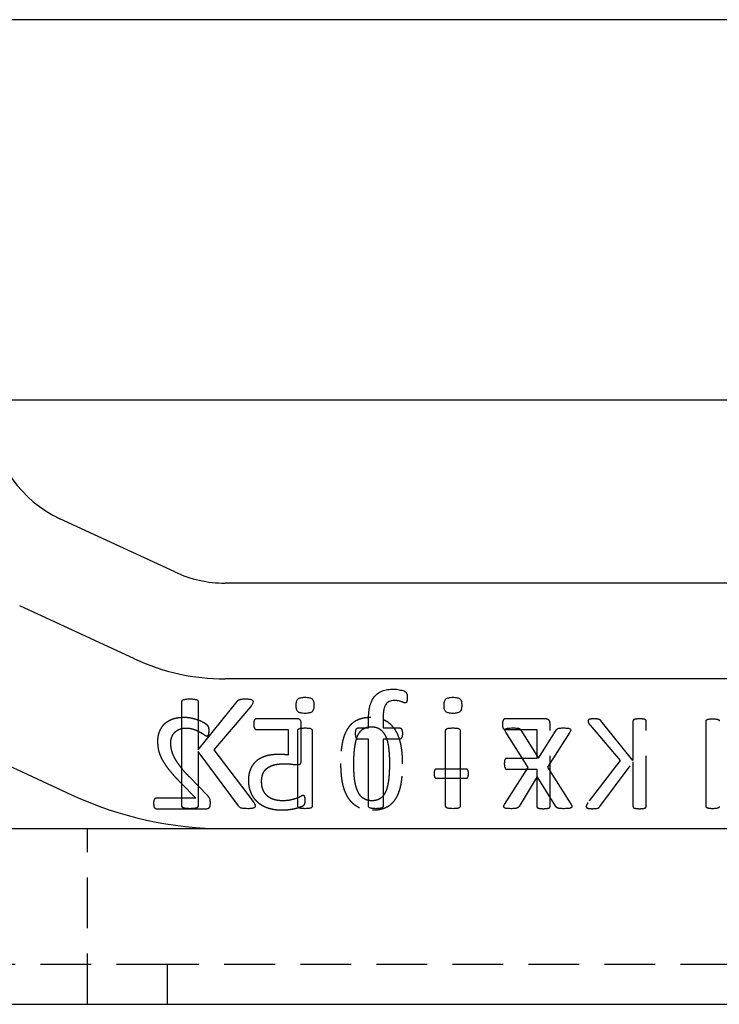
# Model space of a CAD drawing. Extents: x 50 to 602, y 2 to 426.
# Tile 2 of 22: x 123 to 150, y 74 to 111. Entities that reach past the tile are written whole.
import ezdxf

# ---------------------------------------------------------------- set-up
doc = ezdxf.new("R2010")
doc.units = 0
doc.header["$LTSCALE"] = 1.5
doc.linetypes.add('HIDDEN', pattern=[1.905, 1.27, -0.635])
doc.layers.get('0').update_dxf_attribs({"linetype": 'CONTINUOUS'})

msp = doc.modelspace()

# ---------------------------------------------------------------- linework, layer by layer
at = {"color": 7, "linetype": 'CONTINUOUS'}
for p, q in [((172.5117, 111.3939), (122.3556, 111.3939)), ((122.3556, 97.1064), (166.941, 97.1064)), ((129.275, 90.6428), (124.9623, 92.6429)), ((164.3229, 90.2252), (131.1683, 90.2252)), ((127.7604, 87.377), (123.4477, 89.3771)), ((164.3229, 86.6252), (131.1683, 86.6252)), ((129.5443, 81.8516), (129.5443, 85.7738)), ((130.1509, 85.7738), (130.1509, 83.9577)), ((130.1509, 83.9577), (131.6163, 85.7738)), ((132.1187, 85.5785), (130.7462, 83.9577)), ((137.1028, 85.1074), (137.1028, 84.7833)), ((136.1692, 84.7833), (136.5568, 84.7833)), ((136.5568, 84.7833), (136.5568, 85.0847)), ((137.1028, 84.7833), (137.7283, 84.7833)), ((149.2451, 81.8332), (149.2451, 85.0422)), ((133.8998, 81.8478), (133.8998, 84.6856)), ((134.4458, 84.6856), (134.4458, 81.8478)), ((136.5568, 84.3586), (136.1692, 84.3586)), ((136.5568, 81.8488), (136.5568, 84.3586)), ((137.7283, 84.3586), (137.1028, 84.3586)), ((137.1028, 84.3586), (137.1028, 81.8488)), ((139.4565, 81.8478), (139.4565, 84.6856)), ((140.0024, 84.6856), (140.0024, 81.8478)), ((142.5627, 83.2923), (141.7153, 84.6259)), ((142.2878, 84.7018), (142.9437, 83.6449)), ((142.9437, 83.6449), (143.6091, 84.7018)), ((144.1276, 84.6259), (143.2859, 83.3075)), ((121.0811, 84.2741), (125.3938, 82.274)), ((131.6741, 81.8516), (130.1509, 83.8951)), ((130.1509, 83.8951), (130.1509, 81.8516)), ((130.7462, 83.9577), (132.2239, 82.0184)), ((141.667, 81.9075), (142.5627, 83.2923)), ((143.2859, 83.3075), (144.175, 81.9075)), ((142.902, 82.9644), (142.2139, 81.8383)), ((143.593, 81.8383), (142.902, 82.9644)), ((119.8056, 81.0002), (170.8056, 81.0002)), ((119.8056, 74.4002), (170.8056, 74.4002))]:
    msp.add_line(p, q, dxfattribs=at)
at = {"color": 7, "linetype": 'HIDDEN'}
for p, q in [((133.8693, 85.1252), (132.3432, 85.1252)), ((143.2116, 85.1252), (141.6823, 85.1252)), ((132.3362, 84.7281), (133.5328, 84.7281)), ((133.5328, 84.7281), (133.5328, 83.7665)), ((134.0291, 83.5718), (134.0291, 84.9546)), ((141.6792, 84.7281), (142.8835, 84.7281)), ((142.8835, 84.7281), (142.8835, 83.6362)), ((143.3798, 81.8332), (143.3798, 84.9437)), ((144.8868, 84.8824), (146.0097, 83.5563)), ((146.4967, 83.5563), (145.2978, 85.0422)), ((146.4967, 85.0422), (146.4967, 83.5563)), ((146.9931, 81.8332), (146.9931, 85.0422)), ((142.8835, 83.6362), (141.7474, 83.6362)), ((140.2172, 83.2391), (139.1144, 83.2391)), ((141.7474, 83.2391), (142.8835, 83.2391)), ((142.8835, 83.2391), (142.8835, 81.8339)), ((146.0097, 83.5563), (144.8007, 81.9696)), ((145.2505, 81.8332), (146.4967, 83.5051)), ((146.4967, 83.5051), (146.4967, 81.8332)), ((130.5074, 82.2465), (129.8381, 82.9289)), ((139.1144, 82.8917), (140.2172, 82.8917)), ((129.5248, 82.6978), (130.0684, 82.1472)), ((130.0684, 82.1472), (128.5833, 82.1472)), ((128.5802, 81.7502), (130.4639, 81.7502)), ((125.9931, 74.4002), (125.9931, 81.0002)), ((128.9931, 75.9002), (122.8056, 75.9002)), ((128.9931, 75.9002), (128.9931, 74.4002)), ((161.6181, 75.9002), (128.9931, 75.9002))]:
    msp.add_line(p, q, dxfattribs=at)
at = {"color": 7, "linetype": 'CONTINUOUS'}
for centre, radius, start, end in [((126.8556, 96.7253), 4.5, 184.96062, 245.11963), ((131.1683, 94.7252), 4.5, 245.11963, 270), ((131.1683, 94.7252), 8.1, 245.11963, 270), ((131.1683, 94.7252), 13.725, 245.11963, 270)]:
    msp.add_arc(centre, radius, start, end, dxfattribs=at)
for points, knots in [([(136.5568, 85.0847), (136.5576, 85.1337), (136.559, 85.2283), (136.5696, 85.365), (136.5859, 85.4912), (136.6105, 85.6066), (136.6426, 85.7117), (136.6824, 85.8066), (136.7287, 85.8925), (136.7843, 85.9674), (136.8462, 86.0342), (136.9169, 86.09), (136.9947, 86.137), (137.0797, 86.1749), (137.1725, 86.2044), (137.2733, 86.2248), (137.3818, 86.2374), (137.4566, 86.2385), (137.4952, 86.2391)], [0, 0, 0, 0, 0.0857008, 0.165525, 0.2397075, 0.3081136, 0.3717514, 0.4317009, 0.4878562, 0.542026, 0.5944212, 0.6467318, 0.699057, 0.7529895, 0.8092751, 0.8691125, 0.9325314, 1, 1, 1, 1]), ([(137.4952, 86.2391), (137.5325, 86.2385), (137.6064, 86.2372), (137.7112, 86.2196), (137.8028, 86.201), (137.8739, 86.178), (137.9235, 86.157), (137.956, 86.1357), (137.9761, 86.1118), (137.9913, 86.0849), (138.0029, 86.0519), (138.0086, 86.0125), (138.0126, 85.9659), (138.0127, 85.9324), (138.0127, 85.914)], [0, 0, 0, 0, 0.1572104, 0.3106333, 0.4469262, 0.5504783, 0.6249484, 0.6736927, 0.7123862, 0.7553128, 0.8033062, 0.8586708, 0.9227849, 1, 1, 1, 1]), ([(129.5443, 85.7738), (129.5451, 85.7818), (129.5467, 85.7975), (129.5577, 85.8202), (129.5794, 85.8378), (129.6112, 85.8495), (129.6529, 85.8595), (129.7068, 85.8676), (129.7729, 85.8747), (129.8214, 85.875), (129.8476, 85.8752)], [0, 0, 0, 0, 0.069055, 0.1361429, 0.2115821, 0.3032686, 0.4269725, 0.5816731, 0.773551, 1, 1, 1, 1]), ([(129.8476, 85.8752), (129.8745, 85.8751), (129.9233, 85.8749), (129.9897, 85.8675), (130.0431, 85.8598), (130.0845, 85.849), (130.1166, 85.8384), (130.1376, 85.8199), (130.1486, 85.7976), (130.1502, 85.7818), (130.1509, 85.7738)], [0, 0, 0, 0, 0.231771, 0.4208279, 0.5754408, 0.6964318, 0.7905861, 0.8639343, 0.9309841, 1, 1, 1, 1]), ([(131.6163, 85.7738), (131.6229, 85.7829), (131.6357, 85.8006), (131.6607, 85.8222), (131.6899, 85.8397), (131.725, 85.8527), (131.7662, 85.8633), (131.8165, 85.8693), (131.8781, 85.8743), (131.9237, 85.8749), (131.949, 85.8752)], [0, 0, 0, 0, 0.0930697, 0.1801088, 0.2715495, 0.3725057, 0.488512, 0.6230583, 0.7908421, 1, 1, 1, 1]), ([(131.949, 85.8752), (131.9743, 85.8751), (132.0194, 85.875), (132.0797, 85.8675), (132.1269, 85.8599), (132.163, 85.8485), (132.19, 85.8352), (132.2067, 85.8164), (132.2156, 85.7957), (132.2167, 85.7811), (132.2172, 85.7738)], [0, 0, 0, 0, 0.2409317, 0.4287813, 0.5787737, 0.695882, 0.7888733, 0.8613807, 0.9301672, 1, 1, 1, 1]), ([(133.8392, 85.6297), (133.84, 85.6569), (133.8415, 85.707), (133.8543, 85.7758), (133.8761, 85.8313), (133.9098, 85.8741), (133.9569, 85.9035), (134.0171, 85.9222), (134.0914, 85.9346), (134.1459, 85.9354), (134.1757, 85.9358)], [0, 0, 0, 0, 0.1523232, 0.2802837, 0.3896417, 0.4827042, 0.5798111, 0.6955582, 0.8336375, 1, 1, 1, 1]), ([(134.1757, 85.9358), (134.2051, 85.9354), (134.2589, 85.9345), (134.3324, 85.9223), (134.3913, 85.9033), (134.4379, 85.8752), (134.47, 85.8331), (134.4929, 85.7796), (134.5036, 85.7116), (134.5055, 85.6623), (134.5065, 85.6354)], [0, 0, 0, 0, 0.1674764, 0.3061983, 0.4222684, 0.5185864, 0.6107483, 0.7187127, 0.8468072, 1, 1, 1, 1]), ([(138.0127, 85.914), (138.0123, 85.8963), (138.0117, 85.8643), (138.0073, 85.8215), (138.0001, 85.7877), (137.9932, 85.7618), (137.9848, 85.7417), (137.9723, 85.7285), (137.956, 85.7225), (137.9448, 85.7219), (137.9388, 85.7216)], [0, 0, 0, 0, 0.233662, 0.4224612, 0.5672106, 0.6886393, 0.7763059, 0.8529682, 0.9203346, 1, 1, 1, 1]), ([(139.3958, 85.6297), (139.3966, 85.6569), (139.3981, 85.707), (139.4109, 85.7758), (139.4327, 85.8313), (139.4664, 85.8741), (139.5135, 85.9035), (139.5738, 85.9222), (139.648, 85.9346), (139.7025, 85.9354), (139.7323, 85.9358)], [0, 0, 0, 0, 0.1523232, 0.2802837, 0.3896417, 0.4827042, 0.5798111, 0.6955582, 0.8336375, 1, 1, 1, 1]), ([(139.7323, 85.9358), (139.7617, 85.9354), (139.8155, 85.9345), (139.889, 85.9223), (139.9479, 85.9033), (139.9945, 85.8752), (140.0266, 85.8331), (140.0495, 85.7796), (140.0603, 85.7116), (140.0621, 85.6623), (140.0631, 85.6354)], [0, 0, 0, 0, 0.16747638, 0.30619834, 0.42226843, 0.51858642, 0.61074827, 0.71871274, 0.84680722, 1, 1, 1, 1]), ([(132.2172, 85.7738), (132.2164, 85.76), (132.2146, 85.7313), (132.1957, 85.687), (132.1634, 85.6357), (132.1352, 85.5997), (132.1187, 85.5785)], [0, 0, 0, 0, 0.1841002, 0.3847019, 0.6385165, 1, 1, 1, 1]), ([(134.17, 85.3292), (134.1405, 85.3296), (134.0867, 85.3304), (134.0135, 85.3432), (133.9542, 85.3606), (133.9075, 85.3891), (133.8757, 85.4317), (133.8542, 85.4858), (133.8415, 85.5533), (133.84, 85.6028), (133.8392, 85.6297)], [0, 0, 0, 0, 0.1673973, 0.3060538, 0.4214962, 0.5177687, 0.6112981, 0.718505, 0.8468795, 1, 1, 1, 1]), ([(134.5065, 85.6354), (134.5056, 85.6081), (134.5041, 85.558), (134.4914, 85.4892), (134.4695, 85.4338), (134.4359, 85.391), (134.3887, 85.3615), (134.3285, 85.3429), (134.2542, 85.3305), (134.1997, 85.3297), (134.17, 85.3292)], [0, 0, 0, 0, 0.1523232, 0.2802837, 0.3896417, 0.4827042, 0.5798111, 0.6955582, 0.8336375, 1, 1, 1, 1]), ([(137.535, 85.8145), (137.4981, 85.8131), (137.4288, 85.8106), (137.3329, 85.7797), (137.2543, 85.7261), (137.204, 85.6639), (137.1734, 85.6043), (137.1536, 85.5524), (137.1366, 85.4948), (137.1234, 85.4307), (137.1142, 85.3601), (137.1081, 85.2822), (137.1027, 85.1972), (137.1028, 85.1381), (137.1028, 85.1074)], [0, 0, 0, 0, 0.1162007, 0.2181414, 0.313645, 0.4129376, 0.4669511, 0.5247765, 0.5882514, 0.6565636, 0.731089, 0.813225, 0.9031861, 1, 1, 1, 1]), ([(137.9388, 85.7216), (137.9305, 85.7226), (137.9113, 85.7249), (137.8805, 85.7365), (137.8438, 85.7524), (137.799, 85.768), (137.7467, 85.7859), (137.685, 85.8006), (137.6135, 85.813), (137.5622, 85.814), (137.535, 85.8145)], [0, 0, 0, 0, 0.0597748, 0.1388168, 0.2346044, 0.3481738, 0.4796729, 0.6317812, 0.8043711, 1, 1, 1, 1]), ([(139.7266, 85.3292), (139.6971, 85.3296), (139.6433, 85.3304), (139.5701, 85.3432), (139.5108, 85.3606), (139.4641, 85.3891), (139.4323, 85.4317), (139.4108, 85.4858), (139.3981, 85.5533), (139.3966, 85.6028), (139.3958, 85.6297)], [0, 0, 0, 0, 0.1673973, 0.3060538, 0.4214962, 0.5177687, 0.6112981, 0.718505, 0.8468795, 1, 1, 1, 1]), ([(140.0631, 85.6354), (140.0622, 85.6081), (140.0607, 85.558), (140.048, 85.4892), (140.0261, 85.4338), (139.9925, 85.391), (139.9453, 85.3615), (139.8851, 85.3429), (139.8108, 85.3305), (139.7563, 85.3297), (139.7266, 85.3292)], [0, 0, 0, 0, 0.1523232, 0.2802837, 0.3896417, 0.4827042, 0.5798111, 0.6955582, 0.8336375, 1, 1, 1, 1]), ([(149.2451, 85.0422), (149.2457, 85.0487), (149.247, 85.0616), (149.256, 85.0802), (149.2737, 85.0946), (149.2998, 85.1042), (149.3339, 85.1123), (149.378, 85.119), (149.4321, 85.1248), (149.4717, 85.1251), (149.4932, 85.1252)], [0, 0, 0, 0, 0.069055, 0.1361429, 0.2115821, 0.3032686, 0.4269725, 0.5816731, 0.773551, 1, 1, 1, 1]), ([(149.4932, 85.1252), (149.5152, 85.1251), (149.5552, 85.1249), (149.6094, 85.1189), (149.6531, 85.1126), (149.687, 85.1038), (149.7133, 85.0951), (149.7304, 85.0799), (149.7395, 85.0617), (149.7407, 85.0488), (149.7414, 85.0422)], [0, 0, 0, 0, 0.231771, 0.4208279, 0.5754408, 0.6964318, 0.7905861, 0.8639343, 0.9309841, 1, 1, 1, 1]), ([(133.8998, 84.6856), (133.9004, 84.6927), (133.9016, 84.7069), (133.9104, 84.7277), (133.9282, 84.7461), (133.9563, 84.7596), (133.9936, 84.7708), (134.0421, 84.7776), (134.1023, 84.7823), (134.1466, 84.7829), (134.1709, 84.7833)], [0, 0, 0, 0, 0.06662967, 0.13519104, 0.20948859, 0.30480986, 0.42725776, 0.57920865, 0.76885665, 1, 1, 1, 1]), ([(134.1709, 84.7833), (134.1962, 84.7829), (134.2415, 84.7824), (134.3025, 84.7775), (134.3505, 84.7712), (134.387, 84.7593), (134.4148, 84.7459), (134.433, 84.7275), (134.4444, 84.7074), (134.4453, 84.6927), (134.4458, 84.6856)], [0, 0, 0, 0, 0.2382497, 0.4264025, 0.5771554, 0.6929601, 0.7875298, 0.8633167, 0.9338956, 1, 1, 1, 1]), ([(136.0715, 84.5691), (136.0721, 84.5871), (136.0731, 84.6202), (136.0755, 84.6662), (136.0848, 84.7035), (136.0945, 84.734), (136.1083, 84.7571), (136.1259, 84.7729), (136.1466, 84.7818), (136.1615, 84.7828), (136.1692, 84.7833)], [0, 0, 0, 0, 0.2065532, 0.3809883, 0.5259392, 0.6450644, 0.7475602, 0.8296655, 0.9124073, 1, 1, 1, 1]), ([(137.7283, 84.7833), (137.736, 84.7828), (137.7507, 84.7819), (137.7709, 84.7726), (137.7883, 84.7569), (137.8028, 84.734), (137.8151, 84.7038), (137.8245, 84.6662), (137.8298, 84.6204), (137.8304, 84.5871), (137.8307, 84.5691)], [0, 0, 0, 0, 0.087342, 0.1665407, 0.2484111, 0.3525726, 0.473963, 0.6193538, 0.7940379, 1, 1, 1, 1]), ([(139.4565, 84.6856), (139.457, 84.6927), (139.4582, 84.7069), (139.467, 84.7277), (139.4848, 84.7461), (139.5129, 84.7596), (139.5502, 84.7708), (139.5987, 84.7776), (139.6589, 84.7823), (139.7032, 84.7829), (139.7275, 84.7833)], [0, 0, 0, 0, 0.0666297, 0.135191, 0.2094886, 0.3048099, 0.4272578, 0.5792087, 0.7688566, 1, 1, 1, 1]), ([(139.7275, 84.7833), (139.7528, 84.7829), (139.7981, 84.7824), (139.8591, 84.7775), (139.9072, 84.7712), (139.9437, 84.7593), (139.9714, 84.7459), (139.9896, 84.7275), (140.001, 84.7074), (140.002, 84.6927), (140.0024, 84.6856)], [0, 0, 0, 0, 0.2382497, 0.4264025, 0.5771554, 0.6929601, 0.7875298, 0.8633167, 0.9338956, 1, 1, 1, 1]), ([(141.7153, 84.6259), (141.7081, 84.6389), (141.6954, 84.6618), (141.6853, 84.697), (141.6921, 84.7296), (141.7182, 84.7543), (141.7587, 84.7701), (141.8152, 84.7782), (141.8884, 84.7821), (141.9434, 84.7829), (141.9741, 84.7833)], [0, 0, 0, 0, 0.11081712, 0.19554553, 0.26824574, 0.34669407, 0.45236603, 0.58893756, 0.77103632, 1, 1, 1, 1]), ([(141.9741, 84.7833), (142.0019, 84.7833), (142.0516, 84.7833), (142.118, 84.7793), (142.1695, 84.7743), (142.2086, 84.7658), (142.2382, 84.7553), (142.2588, 84.7395), (142.2743, 84.7215), (142.2832, 84.7085), (142.2878, 84.7018)], [0, 0, 0, 0, 0.2453727, 0.4380778, 0.5867935, 0.7011075, 0.7911953, 0.8608989, 0.9280464, 1, 1, 1, 1]), ([(143.6091, 84.7018), (143.6134, 84.7079), (143.6219, 84.7201), (143.6378, 84.7367), (143.6564, 84.7524), (143.6826, 84.7641), (143.7163, 84.7734), (143.7622, 84.7798), (143.8223, 84.7831), (143.8679, 84.7832), (143.8935, 84.7833)], [0, 0, 0, 0, 0.0720961, 0.1434114, 0.2216527, 0.3063652, 0.417562, 0.5597009, 0.7525415, 1, 1, 1, 1]), ([(143.8935, 84.7833), (143.9216, 84.7829), (143.9723, 84.7823), (144.0402, 84.7777), (144.0933, 84.771), (144.1313, 84.7566), (144.1571, 84.7343), (144.161, 84.7012), (144.1488, 84.6652), (144.1353, 84.6402), (144.1276, 84.6259)], [0, 0, 0, 0, 0.2184823, 0.3931647, 0.529943, 0.6311338, 0.7074918, 0.7797148, 0.8737796, 1, 1, 1, 1]), ([(136.1692, 84.3586), (136.1615, 84.3591), (136.1464, 84.3599), (136.1257, 84.37), (136.1089, 84.3866), (136.0942, 84.4089), (136.0847, 84.439), (136.077, 84.4758), (136.0727, 84.52), (136.0719, 84.552), (136.0715, 84.5691)], [0, 0, 0, 0, 0.0891581, 0.1748978, 0.2609538, 0.3621744, 0.4834286, 0.6265761, 0.8008068, 1, 1, 1, 1]), ([(137.8307, 84.5691), (137.8302, 84.552), (137.8294, 84.52), (137.8258, 84.4756), (137.8157, 84.4387), (137.8014, 84.4024), (137.7744, 84.3666), (137.7431, 84.3612), (137.7283, 84.3586)], [0, 0, 0, 0, 0.19878869, 0.37266557, 0.51721749, 0.64088041, 0.83121794, 1, 1, 1, 1]), ([(129.8476, 81.7502), (129.8214, 81.7505), (129.773, 81.7512), (129.7066, 81.7559), (129.6532, 81.7667), (129.6108, 81.7743), (129.5792, 81.7877), (129.5576, 81.8061), (129.5471, 81.8289), (129.5452, 81.8443), (129.5443, 81.8516)], [0, 0, 0, 0, 0.226555, 0.4182704, 0.5734997, 0.6966282, 0.789447, 0.8667252, 0.9362958, 1, 1, 1, 1]), ([(130.1509, 81.8516), (130.15, 81.8442), (130.1482, 81.8289), (130.1376, 81.8065), (130.1168, 81.7871), (130.0848, 81.7748), (130.0428, 81.7664), (129.9899, 81.756), (129.9232, 81.7511), (129.8745, 81.7505), (129.8476, 81.7502)], [0, 0, 0, 0, 0.0636678, 0.1331989, 0.2084329, 0.303691, 0.4240913, 0.5792322, 0.7681212, 1, 1, 1, 1]), ([(132.0191, 81.7502), (131.9853, 81.7508), (131.9242, 81.752), (131.8423, 81.7574), (131.7787, 81.7692), (131.7315, 81.7905), (131.6994, 81.8201), (131.6824, 81.8413), (131.6741, 81.8516)], [0, 0, 0, 0, 0.2698939, 0.4874499, 0.6550981, 0.7836639, 0.8944326, 1, 1, 1, 1]), ([(132.3006, 81.8573), (132.3001, 81.8493), (132.299, 81.8335), (132.2902, 81.8107), (132.2729, 81.7898), (132.2433, 81.777), (132.2052, 81.7656), (132.1557, 81.7563), (132.0922, 81.7509), (132.0454, 81.7504), (132.0191, 81.7502)], [0, 0, 0, 0, 0.07177007, 0.14216862, 0.21698701, 0.31005008, 0.42635708, 0.57729132, 0.76335197, 1, 1, 1, 1]), ([(132.2239, 82.0184), (132.2321, 82.0058), (132.2467, 81.9831), (132.2669, 81.9525), (132.2794, 81.9272), (132.291, 81.9041), (132.2982, 81.8815), (132.2999, 81.8646), (132.3006, 81.8573)], [0, 0, 0, 0, 0.2505113, 0.4486623, 0.608365, 0.7187607, 0.8782042, 1, 1, 1, 1]), ([(134.1709, 81.7502), (134.1466, 81.7508), (134.1024, 81.7518), (134.0419, 81.754), (133.994, 81.7634), (133.956, 81.7726), (133.9286, 81.7866), (133.9101, 81.8039), (133.9014, 81.8253), (133.9004, 81.8402), (133.8998, 81.8478)], [0, 0, 0, 0, 0.230397, 0.4192195, 0.5711811, 0.6923877, 0.7874011, 0.8593135, 0.9276535, 1, 1, 1, 1]), ([(134.4458, 81.8478), (134.4454, 81.8401), (134.4447, 81.8248), (134.4333, 81.804), (134.4143, 81.7868), (134.3873, 81.7729), (134.3502, 81.763), (134.3027, 81.7541), (134.2414, 81.7517), (134.1962, 81.7507), (134.1709, 81.7502)], [0, 0, 0, 0, 0.0717766, 0.1421281, 0.2156024, 0.3098675, 0.4244183, 0.5751828, 0.762518, 1, 1, 1, 1]), ([(136.8298, 81.7502), (136.8058, 81.7508), (136.7619, 81.7519), (136.702, 81.7539), (136.6545, 81.7636), (136.6166, 81.7724), (136.5894, 81.7872), (136.5691, 81.8034), (136.5592, 81.8255), (136.5576, 81.8408), (136.5568, 81.8488)], [0, 0, 0, 0, 0.2267197, 0.4149717, 0.5635401, 0.6843804, 0.7791068, 0.8551363, 0.9244987, 1, 1, 1, 1]), ([(137.1028, 81.8488), (137.1024, 81.8407), (137.1018, 81.8251), (137.0903, 81.8037), (137.0703, 81.7872), (137.0429, 81.7724), (137.0048, 81.7634), (136.9572, 81.754), (136.8974, 81.7518), (136.8538, 81.7507), (136.8298, 81.7502)], [0, 0, 0, 0, 0.075022, 0.1456558, 0.2216186, 0.3162619, 0.4369963, 0.5883657, 0.7734791, 1, 1, 1, 1]), ([(139.7275, 81.7502), (139.7032, 81.7508), (139.659, 81.7518), (139.5985, 81.754), (139.5506, 81.7634), (139.5126, 81.7726), (139.4853, 81.7866), (139.4667, 81.8039), (139.458, 81.8253), (139.457, 81.8402), (139.4565, 81.8478)], [0, 0, 0, 0, 0.230397, 0.4192195, 0.5711811, 0.6923877, 0.7874011, 0.8593135, 0.9276535, 1, 1, 1, 1]), ([(140.0024, 81.8478), (140.002, 81.8401), (140.0013, 81.8248), (139.9899, 81.804), (139.9709, 81.7868), (139.9439, 81.7729), (139.9068, 81.763), (139.8594, 81.7541), (139.798, 81.7517), (139.7528, 81.7507), (139.7275, 81.7502)], [0, 0, 0, 0, 0.0717766, 0.1421281, 0.2156024, 0.3098675, 0.4244183, 0.5751828, 0.762518, 1, 1, 1, 1]), ([(141.9011, 81.7502), (141.873, 81.7505), (141.8221, 81.7512), (141.7536, 81.7556), (141.7015, 81.7665), (141.6636, 81.7814), (141.6402, 81.805), (141.6342, 81.8366), (141.6451, 81.8717), (141.6591, 81.8946), (141.667, 81.9075)], [0, 0, 0, 0, 0.221404, 0.4010929, 0.5386701, 0.6399395, 0.7173984, 0.7886169, 0.8809065, 1, 1, 1, 1]), ([(142.2139, 81.8383), (142.2097, 81.8312), (142.2012, 81.8168), (142.1841, 81.7978), (142.1612, 81.7812), (142.1306, 81.7681), (142.0903, 81.7607), (142.04, 81.7537), (141.9757, 81.7504), (141.928, 81.7502), (141.9011, 81.7502)], [0, 0, 0, 0, 0.0722975, 0.1468973, 0.222317, 0.3191556, 0.4355338, 0.5810032, 0.7643228, 1, 1, 1, 1]), ([(143.9162, 81.7502), (143.8875, 81.7503), (143.8366, 81.7504), (143.7687, 81.7535), (143.717, 81.7607), (143.6764, 81.7678), (143.6465, 81.7819), (143.6228, 81.7971), (143.6069, 81.8174), (143.5977, 81.8313), (143.593, 81.8383)], [0, 0, 0, 0, 0.2449911, 0.4337418, 0.5776593, 0.6906612, 0.7822303, 0.8576557, 0.9283187, 1, 1, 1, 1]), ([(144.175, 81.9075), (144.1819, 81.8946), (144.1942, 81.8714), (144.2034, 81.8361), (144.1949, 81.8043), (144.1684, 81.7816), (144.1279, 81.7664), (144.0725, 81.7558), (144, 81.7511), (143.9462, 81.7505), (143.9162, 81.7502)], [0, 0, 0, 0, 0.1111543, 0.1987855, 0.2683673, 0.3477962, 0.4516479, 0.593171, 0.7729521, 1, 1, 1, 1]), ([(149.4932, 81.7502), (149.4718, 81.7505), (149.4322, 81.751), (149.3778, 81.7548), (149.3342, 81.7637), (149.2995, 81.7699), (149.2736, 81.7809), (149.2559, 81.796), (149.2473, 81.8146), (149.2458, 81.8272), (149.2451, 81.8332)], [0, 0, 0, 0, 0.226555, 0.4182704, 0.5734997, 0.6966282, 0.789447, 0.8667252, 0.9362958, 1, 1, 1, 1]), ([(149.7414, 81.8332), (149.7406, 81.8271), (149.7391, 81.8146), (149.7305, 81.7963), (149.7134, 81.7804), (149.6873, 81.7704), (149.6529, 81.7635), (149.6096, 81.755), (149.5551, 81.7509), (149.5152, 81.7504), (149.4932, 81.7502)], [0, 0, 0, 0, 0.06366785, 0.13319886, 0.20843288, 0.30369096, 0.42409133, 0.57923217, 0.76812122, 1, 1, 1, 1])]:
    msp.add_open_spline(points, degree=3, knots=knots, dxfattribs=at)
at = {"color": 7, "linetype": 'HIDDEN'}
for points, knots in [([(129.6249, 85.1748), (129.5845, 85.1738), (129.5059, 85.1719), (129.3919, 85.1599), (129.2857, 85.1381), (129.1875, 85.108), (129.0979, 85.0696), (129.015, 85.0266), (128.9416, 84.9748), (128.8747, 84.9182), (128.8171, 84.855), (128.7653, 84.7881), (128.7242, 84.7146), (128.6889, 84.6377), (128.6616, 84.5569), (128.6436, 84.4728), (128.6312, 84.3865), (128.6298, 84.328), (128.6291, 84.2985)], [0, 0, 0, 0, 0.080922, 0.157569, 0.2295428, 0.2979116, 0.3631843, 0.4248676, 0.4848281, 0.5429061, 0.6001265, 0.6560048, 0.712197, 0.768566, 0.825445, 0.8827921, 0.9408516, 1, 1, 1, 1]), ([(130.5648, 84.6855), (130.5645, 84.6981), (130.5641, 84.7214), (130.5632, 84.7539), (130.559, 84.7813), (130.5539, 84.8054), (130.5456, 84.8264), (130.5362, 84.848), (130.5178, 84.8698), (130.4968, 84.8903), (130.4727, 84.9094), (130.4475, 84.927), (130.4176, 84.9483), (130.3661, 84.9794), (130.2898, 85.0218), (130.1817, 85.0668), (130.0585, 85.1089), (129.9227, 85.1446), (129.7771, 85.1711), (129.6762, 85.1736), (129.6249, 85.1748)], [0, 0, 0, 0, 0.0328592, 0.0603806, 0.0840848, 0.1047388, 0.1240428, 0.1426351, 0.1655683, 0.1973354, 0.2188005, 0.2452219, 0.2770245, 0.3140516, 0.4010561, 0.503177, 0.6172452, 0.7385608, 0.8670804, 1, 1, 1, 1]), ([(132.3432, 85.1252), (132.336, 85.1246), (132.3217, 85.1235), (132.3019, 85.1128), (132.2827, 85.0986), (132.2685, 85.0763), (132.255, 85.0494), (132.2489, 85.0147), (132.2426, 84.9742), (132.2424, 84.9448), (132.2423, 84.929)], [0, 0, 0, 0, 0.0866906, 0.1747666, 0.2719884, 0.3768478, 0.4961948, 0.6395069, 0.8061538, 1, 1, 1, 1]), ([(134.0291, 84.9546), (134.0287, 84.968), (134.028, 84.9937), (134.0208, 85.0294), (134.007, 85.0593), (133.9891, 85.0839), (133.9657, 85.1034), (133.9373, 85.1162), (133.9047, 85.1243), (133.8815, 85.1249), (133.8693, 85.1252)], [0, 0, 0, 0, 0.15087355, 0.28722918, 0.40517443, 0.5169846, 0.62602141, 0.74134093, 0.86358285, 1, 1, 1, 1]), ([(136.6419, 85.1748), (136.5907, 85.1736), (136.4918, 85.1714), (136.3499, 85.1493), (136.2206, 85.114), (136.1035, 85.0642), (135.9988, 84.9996), (135.9039, 84.9231), (135.8219, 84.8313), (135.7499, 84.727), (135.6887, 84.6095), (135.6371, 84.4795), (135.5942, 84.3368), (135.5627, 84.1814), (135.5381, 84.0141), (135.5203, 83.8351), (135.5107, 83.6441), (135.509, 83.5129), (135.5081, 83.4454)], [0, 0, 0, 0, 0.0650011, 0.1253901, 0.1815653, 0.2347468, 0.2862672, 0.3370772, 0.3888528, 0.4418884, 0.4974863, 0.5564972, 0.6191639, 0.6861844, 0.7574703, 0.8336013, 0.9143894, 1, 1, 1, 1]), ([(137.8409, 83.4299), (137.8402, 83.493), (137.8388, 83.6165), (137.8269, 83.7976), (137.8076, 83.9708), (137.7813, 84.1357), (137.7449, 84.291), (137.6997, 84.4358), (137.6437, 84.5689), (137.5785, 84.6909), (137.5029, 84.8013), (137.414, 84.8971), (137.3157, 84.9813), (137.2055, 85.0516), (137.0827, 85.1076), (136.9471, 85.1462), (136.7987, 85.1711), (136.6956, 85.1735), (136.6419, 85.1748)], [0, 0, 0, 0, 0.0786276, 0.1538502, 0.2261456, 0.2956895, 0.3618802, 0.4247476, 0.4845241, 0.5416067, 0.5969283, 0.6507405, 0.7039972, 0.7578893, 0.8131095, 0.8715266, 0.9332317, 1, 1, 1, 1]), ([(141.6823, 85.1252), (141.6759, 85.1249), (141.6632, 85.1243), (141.6456, 85.1143), (141.6282, 85.1004), (141.6161, 85.0772), (141.6035, 85.0493), (141.5978, 85.0129), (141.594, 84.9704), (141.5934, 84.9398), (141.5931, 84.9235)], [0, 0, 0, 0, 0.0771928, 0.155694, 0.2439673, 0.3485111, 0.4729807, 0.6225746, 0.7988324, 1, 1, 1, 1]), ([(143.3798, 84.9437), (143.3794, 84.9593), (143.3785, 84.9885), (143.3689, 85.0287), (143.3513, 85.0613), (143.32, 85.0929), (143.2727, 85.1187), (143.2315, 85.1231), (143.2116, 85.1252)], [0, 0, 0, 0, 0.16678551, 0.31276236, 0.43937964, 0.5590309, 0.78614469, 1, 1, 1, 1]), ([(145.0256, 85.1252), (145.0049, 85.1251), (144.968, 85.125), (144.9187, 85.1189), (144.88, 85.1127), (144.8505, 85.1034), (144.8284, 85.0925), (144.8148, 85.0771), (144.8075, 85.0601), (144.8066, 85.0482), (144.8061, 85.0422)], [0, 0, 0, 0, 0.24093166, 0.42878133, 0.57877368, 0.69588198, 0.7888733, 0.86138068, 0.93016722, 1, 1, 1, 1]), ([(145.2978, 85.0422), (145.2924, 85.0497), (145.2819, 85.0642), (145.2615, 85.0819), (145.2376, 85.0961), (145.2089, 85.1068), (145.1752, 85.1155), (145.134, 85.1203), (145.0836, 85.1245), (145.0463, 85.1249), (145.0256, 85.1252)], [0, 0, 0, 0, 0.0930697, 0.1801088, 0.2715495, 0.3725057, 0.488512, 0.6230583, 0.7908421, 1, 1, 1, 1]), ([(146.7449, 85.1252), (146.7229, 85.1251), (146.683, 85.1249), (146.6287, 85.1189), (146.585, 85.1126), (146.5511, 85.1038), (146.5248, 85.0951), (146.5077, 85.0799), (146.4986, 85.0617), (146.4974, 85.0488), (146.4967, 85.0422)], [0, 0, 0, 0, 0.231771, 0.4208279, 0.5754408, 0.6964318, 0.7905861, 0.8639343, 0.9309841, 1, 1, 1, 1]), ([(146.9931, 85.0422), (146.9924, 85.0487), (146.9912, 85.0616), (146.9821, 85.0802), (146.9644, 85.0946), (146.9384, 85.1042), (146.9042, 85.1123), (146.8601, 85.119), (146.8061, 85.1248), (146.7664, 85.1251), (146.7449, 85.1252)], [0, 0, 0, 0, 0.069055, 0.1361429, 0.2115821, 0.3032686, 0.4269725, 0.5816731, 0.773551, 1, 1, 1, 1]), ([(129.1254, 84.2256), (129.1271, 84.262), (129.1303, 84.3342), (129.1607, 84.4377), (129.2054, 84.5335), (129.2597, 84.6023), (129.3106, 84.65), (129.353, 84.6826), (129.4004, 84.7109), (129.4521, 84.7346), (129.5082, 84.7541), (129.5684, 84.7683), (129.6327, 84.7756), (129.6768, 84.777), (129.6993, 84.7778)], [0, 0, 0, 0, 0.1218149, 0.2414949, 0.3589788, 0.4744756, 0.5327407, 0.5927343, 0.6533945, 0.7173947, 0.7834691, 0.8520222, 0.9244976, 1, 1, 1, 1]), ([(129.6993, 84.7778), (129.7259, 84.7771), (129.7781, 84.7759), (129.8544, 84.7673), (129.9267, 84.753), (130.0144, 84.7247), (130.114, 84.685), (130.2199, 84.6322), (130.31, 84.5798), (130.3733, 84.5361), (130.4169, 84.5072), (130.4432, 84.492), (130.4659, 84.4826), (130.4802, 84.4808), (130.4864, 84.48)], [0, 0, 0, 0, 0.0934864, 0.1829258, 0.2690145, 0.3516318, 0.5059015, 0.6446176, 0.766568, 0.8712099, 0.9144782, 0.9498028, 0.9779329, 1, 1, 1, 1]), ([(132.2423, 84.929), (132.2426, 84.914), (132.2431, 84.8857), (132.2476, 84.8459), (132.2553, 84.8113), (132.2657, 84.7817), (132.2795, 84.7583), (132.2955, 84.7407), (132.3148, 84.7297), (132.3291, 84.7286), (132.3362, 84.7281)], [0, 0, 0, 0, 0.1850706, 0.34883, 0.4927232, 0.6218669, 0.7334355, 0.8259158, 0.9129579, 1, 1, 1, 1]), ([(136.0045, 83.4136), (136.0045, 83.4553), (136.0044, 83.5365), (136.0089, 83.6548), (136.0138, 83.7668), (136.0219, 83.8723), (136.0309, 83.9716), (136.0424, 84.0648), (136.0565, 84.1516), (136.0718, 84.2327), (136.0897, 84.3082), (136.1096, 84.3785), (136.1319, 84.4434), (136.1576, 84.5024), (136.1856, 84.5562), (136.2158, 84.6055), (136.249, 84.6497), (136.2851, 84.6887), (136.323, 84.7234), (136.3646, 84.7519), (136.4081, 84.7766), (136.4715, 84.8011), (136.5584, 84.823), (136.6307, 84.8259), (136.6683, 84.8274)], [0, 0, 0, 0, 0.0712955, 0.1390833, 0.2029248, 0.263311, 0.3202406, 0.3737926, 0.424025, 0.4709222, 0.5150668, 0.556976, 0.595909, 0.6325991, 0.6670624, 0.699873, 0.7314905, 0.7615763, 0.7907386, 0.8193614, 0.8477054, 0.8763214, 0.9356065, 1, 1, 1, 1]), ([(136.6683, 84.8274), (136.7017, 84.826), (136.7659, 84.8234), (136.8576, 84.804), (136.9395, 84.7707), (137.0109, 84.7228), (137.0739, 84.6647), (137.1279, 84.5953), (137.1766, 84.5173), (137.2171, 84.4289), (137.2519, 84.3324), (137.2793, 84.2271), (137.303, 84.1146), (137.3184, 83.9942), (137.3297, 83.868), (137.3381, 83.7366), (137.3439, 83.6006), (137.3443, 83.5085), (137.3445, 83.4617)], [0, 0, 0, 0, 0.0587608, 0.1126821, 0.1638204, 0.2133506, 0.2628704, 0.3139663, 0.3674319, 0.4241471, 0.4845163, 0.5475658, 0.6152951, 0.6863715, 0.7607525, 0.838163, 0.9177476, 1, 1, 1, 1]), ([(141.5931, 84.9235), (141.5934, 84.9075), (141.594, 84.8777), (141.5976, 84.8364), (141.6039, 84.8017), (141.6148, 84.7743), (141.628, 84.7531), (141.6437, 84.7387), (141.6611, 84.7302), (141.6731, 84.7288), (141.6792, 84.7281)], [0, 0, 0, 0, 0.2050984, 0.3811115, 0.5296017, 0.6542372, 0.7569462, 0.8459102, 0.9228132, 1, 1, 1, 1]), ([(144.8061, 85.0422), (144.8068, 85.031), (144.8083, 85.0075), (144.8238, 84.9712), (144.8502, 84.9293), (144.8733, 84.8998), (144.8868, 84.8824)], [0, 0, 0, 0, 0.1841002, 0.3847019, 0.6385165, 1, 1, 1, 1]), ([(130.4864, 84.48), (130.4924, 84.4807), (130.5044, 84.4821), (130.5217, 84.49), (130.5354, 84.5055), (130.546, 84.5272), (130.5543, 84.5558), (130.5602, 84.5919), (130.5639, 84.636), (130.5644, 84.6681), (130.5648, 84.6855)], [0, 0, 0, 0, 0.07522, 0.1501634, 0.2299381, 0.3279335, 0.4492221, 0.599662, 0.7840252, 1, 1, 1, 1]), ([(128.6291, 84.2985), (128.6304, 84.2449), (128.6329, 84.1375), (128.6522, 84.0034), (128.6764, 83.8948), (128.7033, 83.8098), (128.738, 83.7216), (128.7825, 83.6304), (128.8342, 83.5343), (128.8981, 83.4344), (128.9706, 83.328), (129.0554, 83.2166), (129.1522, 83.0982), (129.2625, 82.9714), (129.3883, 82.837), (129.4781, 82.7455), (129.5248, 82.6978)], [0, 0, 0, 0, 0.0850794, 0.170502, 0.2147294, 0.2616143, 0.3119404, 0.3652029, 0.4227166, 0.4852637, 0.5534878, 0.627072, 0.7076212, 0.7963891, 0.8940105, 1, 1, 1, 1]), ([(129.8381, 82.9289), (129.8009, 82.9675), (129.7294, 83.0414), (129.631, 83.1521), (129.5429, 83.2553), (129.4671, 83.3541), (129.401, 83.4475), (129.3425, 83.536), (129.2919, 83.6202), (129.2497, 83.7008), (129.2146, 83.7774), (129.1867, 83.8505), (129.1646, 83.9196), (129.1444, 84.0053), (129.1298, 84.1069), (129.1268, 84.187), (129.1254, 84.2256)], [0, 0, 0, 0, 0.1058602, 0.2031724, 0.2927093, 0.3739339, 0.4490502, 0.5187542, 0.5835803, 0.6429856, 0.6985344, 0.7499511, 0.7976096, 0.8417167, 0.9237803, 1, 1, 1, 1]), ([(133.1466, 83.7851), (133.1021, 83.7841), (133.0158, 83.7822), (132.8907, 83.7702), (132.7745, 83.7484), (132.667, 83.7184), (132.5684, 83.68), (132.4772, 83.6363), (132.3958, 83.583), (132.3221, 83.5237), (132.2567, 83.4579), (132.2004, 83.3847), (132.1519, 83.3053), (132.1127, 83.219), (132.0814, 83.1273), (132.0601, 83.0305), (132.0465, 82.9291), (132.0447, 82.8597), (132.0438, 82.8243)], [0, 0, 0, 0, 0.0804659, 0.1561107, 0.2269935, 0.2940412, 0.3576851, 0.4181137, 0.4766011, 0.5331174, 0.58899, 0.6439792, 0.6997871, 0.7568998, 0.8151532, 0.8745878, 0.9358856, 1, 1, 1, 1]), ([(133.5328, 83.7665), (133.5036, 83.7706), (133.445, 83.7789), (133.3531, 83.7823), (133.2536, 83.7848), (133.1838, 83.785), (133.1466, 83.7851)], [0, 0, 0, 0, 0.228157, 0.4589039, 0.7114503, 1, 1, 1, 1]), ([(141.7474, 83.6362), (141.7413, 83.6359), (141.7292, 83.6351), (141.7125, 83.6262), (141.696, 83.6138), (141.6833, 83.5933), (141.6718, 83.5669), (141.6658, 83.532), (141.6622, 83.4887), (141.6616, 83.4568), (141.6613, 83.4392)], [0, 0, 0, 0, 0.0757226, 0.151656, 0.2352713, 0.3339691, 0.450996, 0.5976139, 0.7779091, 1, 1, 1, 1]), ([(132.5401, 82.7769), (132.5407, 82.8033), (132.5419, 82.855), (132.5509, 82.9299), (132.5676, 83), (132.5898, 83.0651), (132.6186, 83.1259), (132.6551, 83.1808), (132.6985, 83.2304), (132.7484, 83.2749), (132.8054, 83.3136), (132.8692, 83.3472), (132.9397, 83.376), (133.0181, 83.398), (133.1034, 83.4157), (133.1966, 83.429), (133.2977, 83.4366), (133.3678, 83.4373), (133.404, 83.4377)], [0, 0, 0, 0, 0.0635378, 0.1243748, 0.1812933, 0.2366066, 0.2897807, 0.3427797, 0.3948345, 0.4481795, 0.5032541, 0.5603358, 0.6214809, 0.6862895, 0.7562387, 0.8310612, 0.9128382, 1, 1, 1, 1]), ([(133.404, 83.4377), (133.4296, 83.4376), (133.479, 83.4375), (133.5504, 83.434), (133.6164, 83.43), (133.6953, 83.42), (133.7869, 83.4089), (133.8587, 83.4074), (133.8934, 83.4067)], [0, 0, 0, 0, 0.15648054, 0.30202676, 0.43670617, 0.56080553, 0.78806147, 1, 1, 1, 1]), ([(133.8934, 83.4067), (133.9048, 83.4071), (133.926, 83.4079), (133.9552, 83.414), (133.9795, 83.4241), (133.9995, 83.4392), (134.0131, 83.4626), (134.0229, 83.492), (134.0276, 83.5296), (134.0286, 83.5568), (134.0291, 83.5718)], [0, 0, 0, 0, 0.1365699, 0.2537943, 0.3550417, 0.4498323, 0.548635, 0.673004, 0.820153, 1, 1, 1, 1]), ([(135.5081, 83.4454), (135.5088, 83.3821), (135.5102, 83.2581), (135.5224, 83.0762), (135.5402, 82.9027), (135.5673, 82.7382), (135.6023, 82.5835), (135.648, 82.4394), (135.7037, 82.3063), (135.7697, 82.1843), (135.8462, 82.0746), (135.9342, 81.9777), (136.0333, 81.8943), (136.1436, 81.8235), (136.2667, 81.7681), (136.4026, 81.7288), (136.5516, 81.7044), (136.6555, 81.7018), (136.7094, 81.7005)], [0, 0, 0, 0, 0.0788531, 0.1543047, 0.2267965, 0.2959377, 0.3616609, 0.4241447, 0.4838481, 0.5410141, 0.5964523, 0.6499814, 0.7034186, 0.7572448, 0.8126904, 0.8707273, 0.932992, 1, 1, 1, 1]), ([(136.683, 82.048), (136.6608, 82.0486), (136.6174, 82.0498), (136.5542, 82.0584), (136.495, 82.0728), (136.4401, 82.0944), (136.3888, 82.1203), (136.342, 82.1529), (136.2981, 82.1892), (136.2449, 82.2464), (136.1858, 82.33), (136.1322, 82.4475), (136.0872, 82.5785), (136.054, 82.7237), (136.0292, 82.8812), (136.0148, 83.0507), (136.0064, 83.2295), (136.0051, 83.3516), (136.0045, 83.4136)], [0, 0, 0, 0, 0.0390916, 0.0762084, 0.1117792, 0.1458461, 0.179557, 0.212554, 0.2457503, 0.2794765, 0.3495216, 0.4244654, 0.5055954, 0.5923821, 0.6856951, 0.7855487, 0.8910097, 1, 1, 1, 1]), ([(137.3445, 83.4617), (137.3442, 83.4002), (137.3434, 83.2817), (137.3361, 83.1113), (137.3261, 82.955), (137.3096, 82.813), (137.2895, 82.6841), (137.2619, 82.5682), (137.2309, 82.4641), (137.1938, 82.3722), (137.1504, 82.2929), (137.102, 82.2246), (137.0475, 82.1682), (136.9868, 82.1229), (136.9196, 82.0895), (136.8465, 82.0653), (136.7669, 82.0502), (136.7115, 82.0487), (136.683, 82.048)], [0, 0, 0, 0, 0.1054794, 0.2030552, 0.2923452, 0.3739749, 0.4480681, 0.5158955, 0.5779958, 0.6340388, 0.685605, 0.7325879, 0.7770892, 0.8195443, 0.8617582, 0.905201, 0.9511804, 1, 1, 1, 1]), ([(136.7094, 81.7005), (136.7604, 81.7017), (136.8588, 81.7039), (136.9997, 81.7263), (137.1288, 81.7605), (137.2455, 81.8106), (137.3505, 81.8746), (137.444, 81.9529), (137.5273, 82.0437), (137.5991, 82.1484), (137.6603, 82.2658), (137.712, 82.3959), (137.7544, 82.5384), (137.7878, 82.6935), (137.8104, 82.8611), (137.8288, 83.0403), (137.8383, 83.2313), (137.84, 83.3624), (137.8409, 83.4299)], [0, 0, 0, 0, 0.0647288, 0.1248451, 0.1806644, 0.2338914, 0.2854559, 0.3362648, 0.3883055, 0.4413865, 0.4970319, 0.5560933, 0.6188136, 0.6856388, 0.7572629, 0.833459, 0.9143162, 1, 1, 1, 1]), ([(139.1144, 83.2391), (139.1076, 83.239), (139.0945, 83.2387), (139.0761, 83.2321), (139.0589, 83.2207), (139.0466, 83.2011), (139.0354, 83.1767), (139.0284, 83.1458), (139.0224, 83.1088), (139.0222, 83.0818), (139.0221, 83.067)], [0, 0, 0, 0, 0.0921174, 0.1781405, 0.2643808, 0.368276, 0.4884344, 0.6306603, 0.7985212, 1, 1, 1, 1]), ([(140.3126, 83.067), (140.3123, 83.0817), (140.3119, 83.109), (140.3071, 83.1463), (140.3009, 83.1769), (140.2909, 83.2006), (140.2767, 83.2181), (140.2597, 83.2307), (140.2392, 83.238), (140.2247, 83.2388), (140.2172, 83.2391)], [0, 0, 0, 0, 0.1986171, 0.3670715, 0.5064533, 0.6171246, 0.711213, 0.8059436, 0.8984724, 1, 1, 1, 1]), ([(141.6613, 83.4392), (141.6616, 83.4229), (141.6623, 83.3926), (141.6658, 83.3508), (141.6722, 83.3159), (141.683, 83.2883), (141.6967, 83.2671), (141.7119, 83.2516), (141.7289, 83.2409), (141.7413, 83.2397), (141.7474, 83.2391)], [0, 0, 0, 0, 0.205482, 0.3822738, 0.5286827, 0.6515713, 0.7528407, 0.8450467, 0.9238951, 1, 1, 1, 1]), ([(139.0221, 83.067), (139.0223, 83.0517), (139.0227, 83.0236), (139.0277, 82.9854), (139.0334, 82.9539), (139.0476, 82.9247), (139.0727, 82.8964), (139.1005, 82.8933), (139.1144, 82.8917)], [0, 0, 0, 0, 0.2061808, 0.3785956, 0.5217915, 0.6342614, 0.817014, 1, 1, 1, 1]), ([(140.2172, 82.8917), (140.2248, 82.892), (140.2394, 82.8926), (140.2592, 82.9013), (140.2772, 82.9126), (140.2908, 82.9312), (140.3009, 82.9555), (140.307, 82.9866), (140.312, 83.0244), (140.3124, 83.052), (140.3126, 83.067)], [0, 0, 0, 0, 0.10032121, 0.19297269, 0.28459609, 0.3802655, 0.49277059, 0.63385115, 0.800304, 1, 1, 1, 1]), ([(132.0438, 82.8243), (132.0447, 82.7808), (132.0466, 82.6958), (132.064, 82.572), (132.0925, 82.4555), (132.1331, 82.3467), (132.1835, 82.2456), (132.2434, 82.1523), (132.314, 82.0682), (132.3932, 81.9919), (132.4813, 81.9244), (132.5772, 81.8652), (132.6811, 81.8146), (132.7928, 81.7729), (132.9117, 81.7404), (133.0373, 81.7173), (133.1693, 81.7031), (133.2595, 81.7014), (133.3056, 81.7005)], [0, 0, 0, 0, 0.0683199, 0.1335392, 0.1959186, 0.2565995, 0.3156549, 0.3732455, 0.4303668, 0.4878397, 0.5457846, 0.6045317, 0.6646798, 0.7271676, 0.7916333, 0.8581757, 0.9276351, 1, 1, 1, 1]), ([(133.3296, 82.048), (133.3014, 82.0482), (133.2459, 82.0487), (133.1647, 82.0583), (133.0867, 82.0697), (133.0129, 82.0888), (132.9427, 82.1124), (132.8776, 82.1428), (132.8172, 82.1784), (132.7628, 82.2209), (132.7125, 82.2679), (132.6692, 82.3222), (132.6308, 82.3816), (132.5982, 82.4471), (132.5713, 82.5191), (132.5532, 82.5986), (132.5423, 82.6854), (132.5409, 82.7456), (132.5401, 82.7769)], [0, 0, 0, 0, 0.069134, 0.13607, 0.2002781, 0.262402, 0.3227535, 0.3814711, 0.4383385, 0.4943908, 0.5504466, 0.6067885, 0.6641205, 0.7236641, 0.7858494, 0.8522852, 0.9232185, 1, 1, 1, 1]), ([(128.5833, 82.1472), (128.5763, 82.1466), (128.5618, 82.1454), (128.5411, 82.1352), (128.5222, 82.1195), (128.5069, 82.0971), (128.4942, 82.0694), (128.4863, 82.0354), (128.4807, 81.9957), (128.4804, 81.9671), (128.4802, 81.9518)], [0, 0, 0, 0, 0.0866605, 0.1775785, 0.2767685, 0.3860179, 0.5082037, 0.6491248, 0.8125677, 1, 1, 1, 1]), ([(130.6144, 81.9526), (130.6143, 81.9694), (130.6142, 82.0007), (130.6112, 82.045), (130.6057, 82.084), (130.5945, 82.1189), (130.5778, 82.1499), (130.5602, 82.1821), (130.5361, 82.2142), (130.5174, 82.2353), (130.5074, 82.2465)], [0, 0, 0, 0, 0.1559642, 0.2906597, 0.4121437, 0.5206379, 0.6279318, 0.7386319, 0.8605179, 1, 1, 1, 1]), ([(134.1036, 82.2465), (134.0922, 82.2444), (134.0638, 82.2393), (134.0182, 82.2115), (133.9551, 82.1796), (133.8722, 82.1444), (133.7688, 82.1103), (133.6691, 82.0827), (133.5779, 82.0648), (133.5005, 82.0545), (133.417, 82.0497), (133.3593, 82.0485), (133.3296, 82.048)], [0, 0, 0, 0, 0.04239, 0.1068015, 0.1952642, 0.3058362, 0.4406533, 0.5997351, 0.6897475, 0.7856224, 0.8895405, 1, 1, 1, 1]), ([(134.178, 82.0767), (134.1779, 82.0899), (134.1778, 82.115), (134.1747, 82.1503), (134.1698, 82.1806), (134.1617, 82.2053), (134.1498, 82.2237), (134.1362, 82.2367), (134.1208, 82.2455), (134.1094, 82.2462), (134.1036, 82.2465)], [0, 0, 0, 0, 0.1930879, 0.3678692, 0.5178554, 0.6423685, 0.7463095, 0.8346784, 0.9159525, 1, 1, 1, 1]), ([(128.4802, 81.9518), (128.4804, 81.9363), (128.4807, 81.9069), (128.4865, 81.866), (128.4936, 81.8307), (128.5045, 81.8016), (128.518, 81.7779), (128.5366, 81.762), (128.5576, 81.7518), (128.5726, 81.7507), (128.5802, 81.7502)], [0, 0, 0, 0, 0.18662831, 0.35282265, 0.49612872, 0.61911094, 0.72521893, 0.81997193, 0.90899284, 1, 1, 1, 1]), ([(130.4639, 81.7502), (130.4756, 81.7506), (130.4976, 81.7513), (130.5286, 81.7581), (130.5554, 81.7709), (130.5782, 81.7902), (130.5958, 81.8181), (130.6066, 81.855), (130.6134, 81.9006), (130.6141, 81.9342), (130.6144, 81.9526)], [0, 0, 0, 0, 0.1195283, 0.2256066, 0.3228044, 0.4205427, 0.5278717, 0.6561036, 0.8116607, 1, 1, 1, 1]), ([(133.3056, 81.7005), (133.3565, 81.7016), (133.4561, 81.7036), (133.6001, 81.7195), (133.7323, 81.7427), (133.8496, 81.7696), (133.9482, 81.8014), (134.019, 81.826), (134.0645, 81.8461), (134.0902, 81.8584), (134.1097, 81.869), (134.1269, 81.8807), (134.1401, 81.8953), (134.152, 81.9117), (134.1599, 81.9293), (134.1673, 81.9491), (134.1723, 81.9733), (134.1765, 82.0026), (134.1773, 82.0376), (134.1778, 82.063), (134.178, 82.0767)], [0, 0, 0, 0, 0.1445657, 0.2824885, 0.410533, 0.5250895, 0.6234381, 0.7046407, 0.7374791, 0.764375, 0.7853884, 0.8006489, 0.8229536, 0.8408575, 0.8579154, 0.8774016, 0.9007085, 0.92809, 0.9611243, 1, 1, 1, 1]), ([(142.8835, 81.8339), (142.8842, 81.8279), (142.8858, 81.8153), (142.8944, 81.797), (142.9116, 81.7813), (142.9374, 81.7701), (142.9716, 81.7638), (143.0139, 81.7548), (143.0685, 81.7509), (143.1089, 81.7504), (143.1317, 81.7502)], [0, 0, 0, 0, 0.0635902, 0.1330363, 0.2081785, 0.3044445, 0.424698, 0.5742896, 0.7602346, 1, 1, 1, 1]), ([(143.1317, 81.7502), (143.1531, 81.7505), (143.1927, 81.751), (143.2471, 81.7548), (143.2907, 81.7638), (143.3257, 81.7697), (143.3511, 81.7817), (143.3687, 81.7966), (143.3777, 81.8148), (143.3791, 81.8271), (143.3798, 81.8332)], [0, 0, 0, 0, 0.2268488, 0.4188129, 0.5742436, 0.6975317, 0.7916285, 0.8690069, 0.9362132, 1, 1, 1, 1]), ([(144.8007, 81.9696), (144.794, 81.9593), (144.782, 81.9408), (144.7655, 81.9157), (144.7553, 81.895), (144.7458, 81.8761), (144.7399, 81.8576), (144.7385, 81.8438), (144.7379, 81.8378)], [0, 0, 0, 0, 0.25051133, 0.44866232, 0.60836496, 0.71876072, 0.87820418, 1, 1, 1, 1]), ([(144.7379, 81.8378), (144.7384, 81.8313), (144.7392, 81.8184), (144.7465, 81.7997), (144.7606, 81.7826), (144.7848, 81.7721), (144.816, 81.7628), (144.8565, 81.7552), (144.9084, 81.7508), (144.9468, 81.7504), (144.9682, 81.7502)], [0, 0, 0, 0, 0.0717701, 0.1421686, 0.216987, 0.3100501, 0.4263571, 0.5772913, 0.763352, 1, 1, 1, 1]), ([(144.9682, 81.7502), (144.9959, 81.7507), (145.0459, 81.7517), (145.1129, 81.7561), (145.1649, 81.7658), (145.2036, 81.7832), (145.2299, 81.8074), (145.2437, 81.8247), (145.2505, 81.8332)], [0, 0, 0, 0, 0.2698939, 0.4874499, 0.6550981, 0.7836639, 0.8944326, 1, 1, 1, 1]), ([(146.4967, 81.8332), (146.4975, 81.8271), (146.499, 81.8146), (146.5076, 81.7963), (146.5247, 81.7804), (146.5508, 81.7704), (146.5853, 81.7635), (146.6285, 81.755), (146.6831, 81.7509), (146.7229, 81.7504), (146.7449, 81.7502)], [0, 0, 0, 0, 0.0636678, 0.1331989, 0.2084329, 0.303691, 0.4240913, 0.5792322, 0.7681212, 1, 1, 1, 1]), ([(146.7449, 81.7502), (146.7664, 81.7505), (146.806, 81.751), (146.8603, 81.7548), (146.904, 81.7637), (146.9387, 81.7699), (146.9645, 81.7809), (146.9822, 81.796), (146.9908, 81.8146), (146.9923, 81.8272), (146.9931, 81.8332)], [0, 0, 0, 0, 0.226555, 0.4182704, 0.5734997, 0.6966282, 0.789447, 0.8667252, 0.9362958, 1, 1, 1, 1])]:
    msp.add_open_spline(points, degree=3, knots=knots, dxfattribs=at)

doc.saveas('drawing.dxf')
